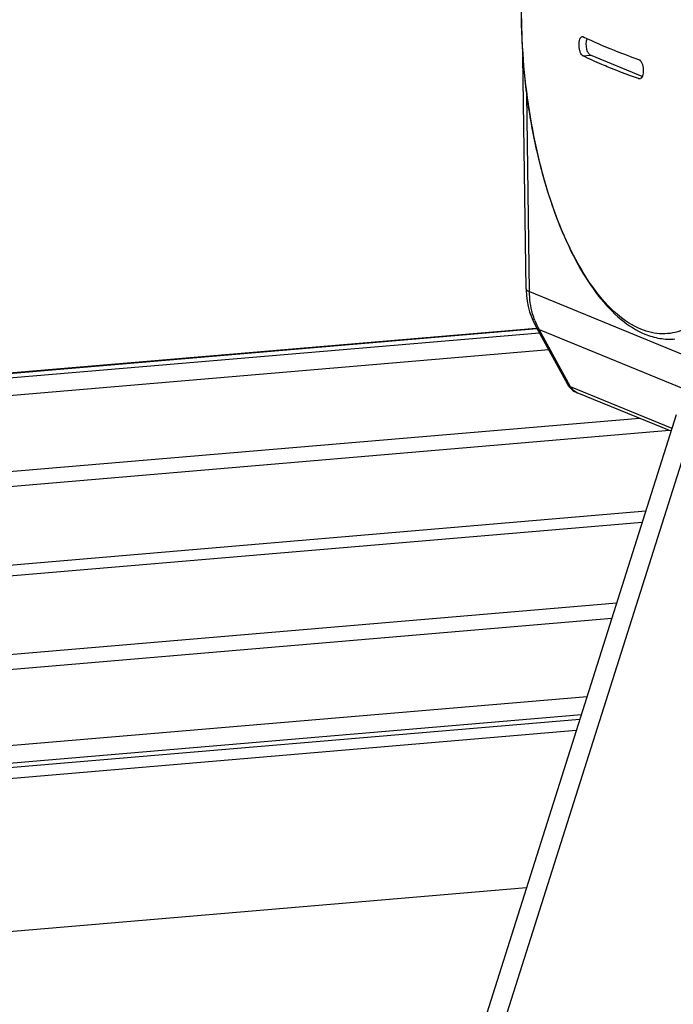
# Model space of a CAD drawing. Header units: millimetres. Extents: x 0 to 420, y 0 to 297.
# Tile 17 of 63: x 151 to 163, y 58 to 78. Entities that reach past the tile are written whole.
import ezdxf

# ---------------------------------------------------------------- set-up
doc = ezdxf.new("R2010")
doc.units = ezdxf.units.MM
doc.header["$LTSCALE"] = 23.1
doc.layers.add('COMPONENTS', color=7, linetype='CONTINUOUS')

msp = doc.modelspace()

# ---------------------------------------------------------------- linework, layer by layer
at = {"layer": 'COMPONENTS', "color": 7, "linetype": 'CONTINUOUS'}
for p, q in [((160.61673, 72.38633), (160.55388, 76.93945)), ((161.72518, 76.95383), (161.87673, 76.9667)), ((162.88989, 76.55093), (161.87673, 76.9667)), ((162.81551, 76.50639), (162.85506, 76.50975)), ((160.68097, 72.33531), (160.62752, 76.2077)), ((160.68097, 72.33531), (164.98488, 70.56911)), ((116.27098, 67.83638), (160.81224, 71.62028)), ((116.27193, 67.82513), (160.82725, 71.61022)), ((161.43237, 70.51059), (160.81053, 71.64061)), ((161.48825, 70.46866), (160.86956, 71.59295)), ((160.86956, 71.59295), (163.87087, 70.3613)), ((160.87598, 71.52167), (116.45906, 67.74834)), ((161.05798, 71.19094), (117.15799, 67.46152)), ((163.47431, 69.65364), (161.48825, 70.46866)), ((161.59412, 70.36116), (161.61811, 70.35054)), ((163.45614, 69.59624), (161.6176, 70.35073)), ((162.83772, 69.85002), (120.17038, 66.22532)), ((163.55829, 69.91878), (159.64781, 57.57172)), ((163.90775, 69.77537), (159.99727, 57.42831)), ((163.42482, 69.60909), (120.75748, 65.98439)), ((162.95977, 68.02901), (123.86772, 64.70804)), ((124.28708, 64.53595), (162.89217, 67.81555)), ((127.39732, 63.25959), (162.39075, 66.23238)), ((127.98442, 63.01867), (162.2961, 65.93353)), ((130.99681, 61.78247), (161.81047, 64.40016)), ((131.69574, 61.49565), (161.69779, 64.0444)), ((161.66762, 63.94914), (131.88287, 61.41885)), ((161.59888, 63.73209), (132.02976, 61.22012)), ((160.62315, 60.65131), (133.09992, 58.31314))]:
    msp.add_line(p, q, dxfattribs=at)
for points in [[(160.61673, 72.38632), (160.61719, 72.36397), (160.62371, 72.25541)], [(160.62371, 72.25541), (160.63728, 72.14819), (160.65781, 72.04271), (160.68519, 71.93944), (160.71925, 71.83889), (160.7598, 71.74151), (160.81051, 71.64065)], [(161.43232, 70.51076), (161.45389, 70.47657), (161.47828, 70.44637), (161.50499, 70.41989)], [(161.50499, 70.41989), (161.53378, 70.3968), (161.564, 70.37713), (161.59412, 70.36116)]]:
    msp.add_lwpolyline(points, dxfattribs=at)
for centre, radius, start, end in [((162.16569, 72.30197), 1.47738, 201.3273, 208.680083), ((161.71175, 70.58027), 0.24811, 244.82247, 247.697421)]:
    msp.add_arc(centre, radius, start, end, dxfattribs=at)
for points, knots in [([(162.58364, 82.56505), (162.50216, 82.55813), (162.3385, 82.52653), (162.01895, 82.39308), (161.64828, 82.09376), (161.28519, 81.58554), (160.98705, 80.93923), (160.75707, 80.17144), (160.59941, 79.3034), (160.51832, 78.36105), (160.51583, 77.04148), (160.66775, 75.72135), (160.97181, 74.46517), (161.26159, 73.61646), (161.60741, 72.87417), (162.00147, 72.25934), (162.43664, 71.78874), (162.77408, 71.57108), (162.94382, 71.50142)], [0, 0, 0, 0, 0.0194709, 0.0393496, 0.08197521, 0.13074121, 0.18697487, 0.25072106, 0.32111801, 0.39670549, 0.47564045, 0.63510254, 0.71152755, 0.78311144, 0.8483004, 0.90608966, 0.95630924, 1, 1, 1, 1]), ([(162.86563, 71.59506), (162.69545, 71.6649), (162.35244, 71.89556), (161.9119, 72.40028), (161.51024, 73.07179), (161.16144, 73.88757), (160.87744, 74.8187), (160.6692, 75.83079), (160.54463, 76.88589), (160.50853, 77.9442), (160.56215, 78.96579), (160.70333, 79.9124), (160.92643, 80.74926), (161.22416, 81.44698), (161.587, 81.98298), (161.95702, 82.28929), (162.27023, 82.4134), (162.50474, 82.44922), (162.74303, 82.43002), (162.89702, 82.38276), (162.97268, 82.35171)], [0, 0, 0, 0, 0.04311949, 0.09493379, 0.15607438, 0.22577946, 0.3024355, 0.38389318, 0.46768326, 0.55119247, 0.63182463, 0.70716299, 0.77515257, 0.83432957, 0.88417498, 0.92571276, 0.94442337, 0.96254305, 0.98082908, 1, 1, 1, 1]), ([(163.19162, 82.44235), (163.36443, 82.35877), (163.70901, 82.10178), (164.15008, 81.56339), (164.55028, 80.85991), (164.89552, 80.01505), (165.17394, 79.05849), (165.37498, 78.02514), (165.49107, 76.95331), (165.50917, 76.22958), (165.50229, 75.86941)], [0, 0, 0, 0, 0.07965976, 0.17519231, 0.28725414, 0.41423152, 0.55311541, 0.70001412, 0.85051832, 1, 1, 1, 1]), ([(165.60358, 75.95278), (165.60832, 76.3179), (165.58531, 77.05047), (165.46005, 78.1331), (165.24845, 79.17256), (164.95862, 80.12945), (164.60186, 80.96813), (164.19048, 81.65861), (163.73894, 82.17753), (163.38701, 82.41465), (163.21242, 82.4863)], [0, 0, 0, 0, 0.15128295, 0.30322109, 0.45103352, 0.59019657, 0.71676594, 0.82777351, 0.92180868, 1, 1, 1, 1]), ([(161.72518, 76.95383), (161.71434, 76.95906), (161.69414, 76.98245), (161.67393, 77.02876), (161.65925, 77.08928), (161.65251, 77.15583), (161.65517, 77.22217), (161.66569, 77.2821), (161.69026, 77.33181), (161.7132, 77.33366)], [0, 0, 0, 0, 0.08684032, 0.21117118, 0.36519584, 0.53280641, 0.69501524, 0.83390708, 1, 1, 1, 1]), ([(161.72893, 77.33047), (161.7691, 77.31108), (161.93746, 77.23157), (162.10839, 77.15755), (162.23937, 77.1038)], [0, 0, 0, 0, 0.23957758, 1, 1, 1, 1]), ([(161.87673, 76.9667), (161.85742, 76.97463), (161.82411, 77.01997), (161.79922, 77.10165), (161.79122, 77.19775), (161.80053, 77.26311), (161.81109, 77.29153)], [0, 0, 0, 0, 0.17941931, 0.4427885, 0.73939366, 1, 1, 1, 1]), ([(162.23937, 77.1038), (162.28543, 77.0849), (162.47732, 77.00768), (162.67122, 76.93549), (162.81926, 76.88303)], [0, 0, 0, 0, 0.24068366, 1, 1, 1, 1]), ([(162.23562, 76.72716), (162.19076, 76.74557), (162.01899, 76.8174), (161.84918, 76.89397), (161.72518, 76.95383)], [0, 0, 0, 0, 0.26044774, 1, 1, 1, 1]), ([(162.81926, 76.88303), (162.83232, 76.8784), (162.85822, 76.85698), (162.89684, 76.79015), (162.91429, 76.70396), (162.91093, 76.61692), (162.8969, 76.56071), (162.87347, 76.51897), (162.84759, 76.50455), (162.83582, 76.50359)], [0, 0, 0, 0, 0.09488663, 0.2191073, 0.52537957, 0.67952198, 0.81376077, 0.91910482, 1, 1, 1, 1]), ([(162.81551, 76.50639), (162.76495, 76.5243), (162.57037, 76.59446), (162.37736, 76.669), (162.23562, 76.72716)], [0, 0, 0, 0, 0.25931243, 1, 1, 1, 1]), ([(160.61673, 72.38632), (160.61679, 72.38166), (160.62774, 72.35392), (160.65883, 72.34353), (160.68097, 72.33531)], [0, 0, 0, 0, 0.16486046, 1, 1, 1, 1]), ([(160.78948, 71.76466), (160.77205, 71.80924), (160.70991, 71.99342), (160.68254, 72.18896), (160.68097, 72.33531)], [0, 0, 0, 0, 0.24647752, 1, 1, 1, 1]), ([(164.41613, 72.21902), (164.31613, 72.07471), (164.10459, 71.82231), (163.76743, 71.5999), (163.48903, 71.51709), (163.2084, 71.49254), (162.99688, 71.5412), (162.86563, 71.59506)], [0, 0, 0, 0, 0.28972467, 0.53787889, 0.65282557, 0.76587456, 1, 1, 1, 1]), ([(160.81053, 71.64062), (160.81947, 71.62442), (160.83977, 71.60613), (160.86297, 71.59551), (160.86956, 71.59295)], [0, 0, 0, 0, 0.72339819, 1, 1, 1, 1]), ([(162.94382, 71.50142), (163.03781, 71.46285), (163.23144, 71.40568), (163.43365, 71.39692), (163.53169, 71.40525)], [0, 0, 0, 0, 0.50801041, 1, 1, 1, 1]), ([(161.48825, 70.46866), (161.48171, 70.47127), (161.46045, 70.48094), (161.44028, 70.49625), (161.43231, 70.5107)], [0, 0, 0, 0, 0.29900337, 1, 1, 1, 1])]:
    msp.add_open_spline(points, degree=3, knots=knots, dxfattribs=at)
for points in [[(161.7132, 77.33366), (161.71853, 77.33408), (161.72411, 77.33279), (161.72893, 77.33047)], [(162.83582, 76.50359), (162.82901, 76.50303), (162.82195, 76.50411), (162.81551, 76.50639)], [(161.6062, 70.35573), (161.55694, 70.37889), (161.51426, 70.42084), (161.48825, 70.46866)]]:
    msp.add_open_spline(points, degree=3, dxfattribs=at)

doc.saveas('drawing.dxf')
